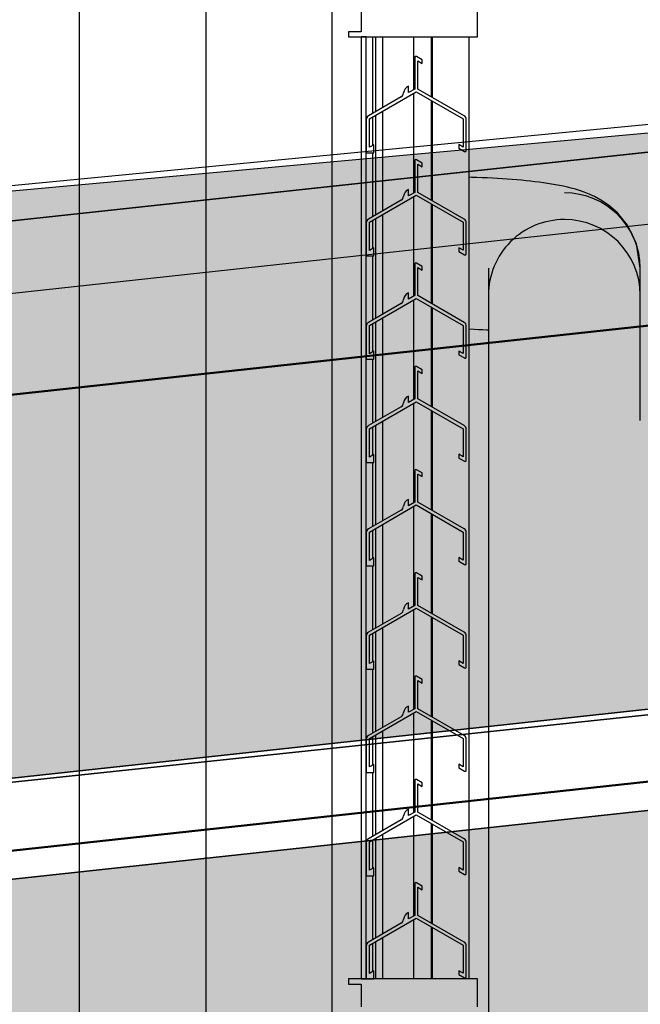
# Model space of a CAD drawing. Extents: x -805 to 3526, y -961 to 1039.
# Tile 85 of 256: x -738.3 to -738.055, y 40.624 to 41.013. Entities that reach past the tile are written whole.
import ezdxf

# ---------------------------------------------------------------- set-up
doc = ezdxf.new("R2010")
doc.units = 0
doc.layers.get('0').update_dxf_attribs({"color": 251})
for name, color, linetype in [('Block 1 cm', 251, 'Continuous'), ('Schnit 1 N', 251, 'Continuous'), ('Schnitt 1', 251, 'Continuous'), ('TTK Text 500', 7, 'Continuous'), ('TTK-P-Abbruch', 40, 'Continuous'), ('TTK-QP-rechts', 251, 'Continuous')]:
    doc.layers.add(name, color=color, linetype=linetype)
for name, color, linetype, lineweight in [('P-HP-Dorsten 2022 - Schnitt - Schnitt 9 rechts der Rampe$0$VE22-087 - Bf_Dorsten-Hervest ModellRevit2021_rvt-1-Schnitt 9$0$A-ROOF', 132, 'Continuous', 9), ('P-HP-Dorsten 2022 - Schnitt - Schnitt 9 rechts der Rampe$0$VE22-087 - Bf_Dorsten-Hervest ModellRevit2021_rvt-1-Schnitt 9$0$A-ROOF-FNSH', 132, 'Continuous', 35), ('TTK-P-Aufzug vorne', 251, 'Continuous', 25), ('VE22-087 - Bf_rvt-1-Schnitt 1$0$A-ROOF', 132, 'Continuous', 9)]:
    doc.layers.add(name, color=color, linetype=linetype, lineweight=lineweight)

# ---------------------------------------------------------------- blocks, each defined once
blk = doc.blocks.new('Aufzug vorne')
at = {"layer": 'TTK-P-Aufzug vorne', "ltscale": 20}
for p, q in [((1.69034, -6348.17136), (1.69034, -6351.74136)), ((1.64034, -6348.26386), (1.64034, -6348.67886)), ((1.74034, -6348.67886), (1.74034, -6348.26386)), ((1.75176, -6348.27436), (1.75176, -6348.28336)), ((1.79776, -6348.28536), (1.79776, -6348.27436)), ((1.75176, -6348.28336), (1.74676, -6348.28336)), ((1.74676, -6348.28336), (1.74676, -6348.28536)), ((1.74676, -6348.28536), (1.79776, -6348.28536)), ((1.75376, -6348.28536), (1.75176, -6348.28536)), ((1.75176, -6348.28536), (1.75176, -6348.65736)), ((1.75376, -6348.65736), (1.75376, -6348.28536)), ((1.75637, -6348.31549), (1.75637, -6348.28536)), ((1.75743, -6348.28536), (1.75743, -6348.31488)), ((1.76036, -6348.31319), (1.76036, -6348.28536)), ((1.77236, -6348.28536), (1.77236, -6348.30626)), ((1.77938, -6348.28536), (1.77938, -6348.30898)), ((1.77939, -6348.28536), (1.77939, -6348.30899)), ((1.77995, -6348.30926), (1.77995, -6348.28536)), ((1.79438, -6348.65736), (1.79438, -6348.28536)), ((1.77589, -6348.29441), (1.77364, -6348.29311)), ((1.77289, -6348.29354), (1.77289, -6348.30596)), ((1.77414, -6348.30596), (1.77414, -6348.29484)), ((1.77414, -6348.29484), (1.77589, -6348.29585)), ((1.77589, -6348.29585), (1.77589, -6348.29441)), ((1.77049, -6348.30734), (1.77049, -6348.30486)), ((1.75499, -6348.31773), (1.77351, -6348.30704)), ((1.77289, -6348.30596), (1.77049, -6348.30734)), ((1.77236, -6348.30771), (1.77236, -6348.34705)), ((1.77351, -6348.30704), (1.79204, -6348.31773)), ((1.79241, -6348.31651), (1.77414, -6348.30596)), ((1.76749, -6348.30907), (1.75463, -6348.3165)), ((1.77938, -6348.31043), (1.77938, -6348.34977)), ((1.77939, -6348.31043), (1.77939, -6348.34977)), ((1.77995, -6348.3501), (1.77995, -6348.31076)), ((1.75743, -6348.31653), (1.75743, -6348.35567)), ((1.76036, -6348.35398), (1.76036, -6348.31463)), ((1.75376, -6348.31801), (1.75376, -6348.33107)), ((1.75499, -6348.32892), (1.75499, -6348.31773)), ((1.75637, -6348.32812), (1.75637, -6348.31693)), ((1.79204, -6348.31773), (1.79204, -6348.32885)), ((1.79329, -6348.33015), (1.79329, -6348.31802)), ((1.75674, -6348.32791), (1.75499, -6348.32892)), ((1.75674, -6348.32935), (1.75674, -6348.32791)), ((1.79204, -6348.32885), (1.79029, -6348.32784)), ((1.79029, -6348.32784), (1.79029, -6348.32928)), ((1.75376, -6348.33107), (1.75674, -6348.33107)), ((1.75637, -6348.35628), (1.75637, -6348.33107)), ((1.75674, -6348.33107), (1.75674, -6348.32935)), ((1.79029, -6348.32928), (1.79254, -6348.33058)), ((1.77289, -6348.33433), (1.77289, -6348.34674)), ((1.77589, -6348.3352), (1.77364, -6348.3339)), ((1.77414, -6348.34674), (1.77414, -6348.33563)), ((1.77414, -6348.33563), (1.77589, -6348.33664)), ((1.77589, -6348.33664), (1.77589, -6348.3352)), ((1.75499, -6348.35852), (1.77351, -6348.34782)), ((1.77049, -6348.34813), (1.77049, -6348.34565)), ((1.77289, -6348.34674), (1.77049, -6348.34813)), ((1.77351, -6348.34782), (1.79204, -6348.35852)), ((1.79241, -6348.35729), (1.77414, -6348.34674)), ((1.76749, -6348.34986), (1.75463, -6348.35728)), ((1.77236, -6348.34849), (1.77236, -6348.38783)), ((1.77938, -6348.35121), (1.77938, -6348.39055)), ((1.77939, -6348.35122), (1.77939, -6348.39056)), ((1.77995, -6348.39088), (1.77995, -6348.35154)), ((1.76036, -6348.39476), (1.76036, -6348.35542)), ((1.75376, -6348.3588), (1.75376, -6348.37186)), ((1.75499, -6348.36971), (1.75499, -6348.35852)), ((1.75637, -6348.36891), (1.75637, -6348.35772)), ((1.75743, -6348.35711), (1.75743, -6348.39645)), ((1.79204, -6348.35852), (1.79204, -6348.36963)), ((1.79329, -6348.37093), (1.79329, -6348.35881)), ((1.75674, -6348.3687), (1.75499, -6348.36971)), ((1.75674, -6348.37014), (1.75674, -6348.3687)), ((1.75674, -6348.37186), (1.75674, -6348.37014)), ((1.79204, -6348.36963), (1.79029, -6348.36862)), ((1.79029, -6348.36862), (1.79029, -6348.37007)), ((1.79029, -6348.37007), (1.79254, -6348.37137)), ((1.75376, -6348.37186), (1.75674, -6348.37186)), ((1.75637, -6348.39706), (1.75637, -6348.37186)), ((1.77589, -6348.37598), (1.77364, -6348.37468)), ((1.77289, -6348.37512), (1.77289, -6348.38753)), ((1.77414, -6348.38753), (1.77414, -6348.37641)), ((1.77414, -6348.37641), (1.77589, -6348.37743)), ((1.77589, -6348.37743), (1.77589, -6348.37598)), ((1.80202, -6348.37671), (1.80202, -6348.38726)), ((1.86202, -6348.38726), (1.86202, -6348.37671)), ((1.77049, -6348.38891), (1.77049, -6348.38643)), ((1.75499, -6348.39931), (1.77351, -6348.38861)), ((1.77289, -6348.38753), (1.77049, -6348.38891)), ((1.77236, -6348.38928), (1.77236, -6348.42862)), ((1.77351, -6348.38861), (1.79204, -6348.39931)), ((1.79241, -6348.39808), (1.77414, -6348.38753)), ((1.76749, -6348.39065), (1.75463, -6348.39807)), ((1.77938, -6348.392), (1.77938, -6348.43134)), ((1.77939, -6348.392), (1.77939, -6348.43135)), ((1.77995, -6348.43167), (1.77995, -6348.39233)), ((1.75743, -6348.3979), (1.75743, -6348.43724)), ((1.76036, -6348.43555), (1.76036, -6348.39621)), ((1.75376, -6348.39958), (1.75376, -6348.41265)), ((1.75499, -6348.41049), (1.75499, -6348.39931)), ((1.75637, -6348.40969), (1.75637, -6348.39851)), ((1.79204, -6348.39931), (1.79204, -6348.41042)), ((1.79329, -6348.41172), (1.79329, -6348.39959)), ((1.75674, -6348.40948), (1.75499, -6348.41049)), ((1.75674, -6348.41093), (1.75674, -6348.40948)), ((1.79204, -6348.41042), (1.79029, -6348.40941)), ((1.79029, -6348.40941), (1.79029, -6348.41085)), ((1.75376, -6348.41265), (1.75674, -6348.41265)), ((1.75637, -6348.43785), (1.75637, -6348.41265)), ((1.75674, -6348.41265), (1.75674, -6348.41093)), ((1.79029, -6348.41085), (1.79254, -6348.41215)), ((1.77289, -6348.4159), (1.77289, -6348.42831)), ((1.77589, -6348.41677), (1.77364, -6348.41547)), ((1.77414, -6348.42831), (1.77414, -6348.4172)), ((1.77414, -6348.4172), (1.77589, -6348.41821)), ((1.77589, -6348.41821), (1.77589, -6348.41677)), ((1.75499, -6348.44009), (1.77351, -6348.4294)), ((1.77049, -6348.4297), (1.77049, -6348.42722)), ((1.77289, -6348.42831), (1.77049, -6348.4297)), ((1.77351, -6348.4294), (1.79204, -6348.44009)), ((1.79241, -6348.43886), (1.77414, -6348.42831)), ((1.76749, -6348.43143), (1.75463, -6348.43885)), ((1.77236, -6348.43006), (1.77236, -6348.4692)), ((1.77938, -6348.43278), (1.77938, -6348.47212)), ((1.77939, -6348.43279), (1.77939, -6348.47213)), ((1.77995, -6348.47245), (1.77995, -6348.43311)), ((1.76036, -6348.47633), (1.76036, -6348.43699)), ((1.80206, -6348.43688), (1.80206, -6351.5926)), ((1.75376, -6348.44037), (1.75376, -6348.45343)), ((1.75499, -6348.45128), (1.75499, -6348.44009)), ((1.75637, -6348.45048), (1.75637, -6348.43929)), ((1.75743, -6348.43868), (1.75743, -6348.47802)), ((1.79204, -6348.44009), (1.79204, -6348.45121)), ((1.79329, -6348.4525), (1.79329, -6348.44038)), ((1.75674, -6348.45027), (1.75499, -6348.45128)), ((1.75674, -6348.45171), (1.75674, -6348.45027)), ((1.75674, -6348.45343), (1.75674, -6348.45171)), ((1.79204, -6348.45121), (1.79029, -6348.45019)), ((1.79029, -6348.45019), (1.79029, -6348.45164)), ((1.79029, -6348.45164), (1.79254, -6348.45294)), ((1.75376, -6348.45343), (1.75674, -6348.45343)), ((1.75637, -6348.47863), (1.75637, -6348.45343)), ((1.77289, -6348.45669), (1.77289, -6348.4691)), ((1.77589, -6348.45755), (1.77364, -6348.45625)), ((1.77414, -6348.4691), (1.77414, -6348.45799)), ((1.77414, -6348.45799), (1.77589, -6348.459)), ((1.77589, -6348.459), (1.77589, -6348.45755)), ((1.77049, -6348.47049), (1.77049, -6348.468)), ((1.76749, -6348.47222), (1.75463, -6348.47964)), ((1.75499, -6348.48088), (1.77351, -6348.47018)), ((1.77289, -6348.4691), (1.77049, -6348.47049)), ((1.77236, -6348.47085), (1.77236, -6348.51019)), ((1.77351, -6348.47018), (1.79204, -6348.48088)), ((1.79241, -6348.47965), (1.77414, -6348.4691)), ((1.77938, -6348.47357), (1.77938, -6348.51282)), ((1.77939, -6348.47357), (1.77939, -6348.51282)), ((1.77995, -6348.51324), (1.77995, -6348.4739)), ((1.75743, -6348.47947), (1.75743, -6348.51881)), ((1.76036, -6348.51712), (1.76036, -6348.47778)), ((1.75376, -6348.48115), (1.75376, -6348.49422)), ((1.75499, -6348.49206), (1.75499, -6348.48088)), ((1.75637, -6348.49101), (1.75637, -6348.48008)), ((1.79204, -6348.48088), (1.79204, -6348.49199)), ((1.79329, -6348.49329), (1.79329, -6348.48117)), ((1.75674, -6348.49105), (1.75499, -6348.49206)), ((1.75674, -6348.4925), (1.75674, -6348.49105)), ((1.79204, -6348.49199), (1.79029, -6348.49098)), ((1.79029, -6348.49098), (1.79029, -6348.49242)), ((1.75376, -6348.49422), (1.75674, -6348.49422)), ((1.75637, -6348.51942), (1.75637, -6348.49422)), ((1.75674, -6348.49422), (1.75674, -6348.4925)), ((1.79029, -6348.49242), (1.79254, -6348.49372)), ((1.77289, -6348.49747), (1.77289, -6348.50989)), ((1.77589, -6348.49834), (1.77364, -6348.49704)), ((1.77414, -6348.50989), (1.77414, -6348.49877)), ((1.77414, -6348.49877), (1.77589, -6348.49978)), ((1.77589, -6348.49978), (1.77589, -6348.49834)), ((1.75499, -6348.52166), (1.77351, -6348.51097)), ((1.77049, -6348.51127), (1.77049, -6348.50879)), ((1.77289, -6348.50989), (1.77049, -6348.51127)), ((1.77351, -6348.51097), (1.79204, -6348.52166)), ((1.79241, -6348.52044), (1.77414, -6348.50989)), ((1.76749, -6348.513), (1.75463, -6348.52042)), ((1.77236, -6348.51163), (1.77236, -6348.55098)), ((1.77938, -6348.51435), (1.77938, -6348.5537)), ((1.77939, -6348.51436), (1.77939, -6348.5537)), ((1.77995, -6348.55403), (1.77995, -6348.51468)), ((1.76036, -6348.5579), (1.76036, -6348.51856)), ((1.75376, -6348.52194), (1.75376, -6348.535)), ((1.75499, -6348.53285), (1.75499, -6348.52166)), ((1.75637, -6348.53205), (1.75637, -6348.52086)), ((1.75743, -6348.52025), (1.75743, -6348.55959)), ((1.79204, -6348.52166), (1.79204, -6348.53278)), ((1.79329, -6348.53408), (1.79329, -6348.52195)), ((1.75674, -6348.53184), (1.75499, -6348.53285)), ((1.75674, -6348.53328), (1.75674, -6348.53184)), ((1.75674, -6348.535), (1.75674, -6348.53328)), ((1.79204, -6348.53278), (1.79029, -6348.53177)), ((1.79029, -6348.53177), (1.79029, -6348.53321)), ((1.79029, -6348.53321), (1.79254, -6348.53451)), ((1.75376, -6348.535), (1.75674, -6348.535)), ((1.75637, -6348.56021), (1.75637, -6348.535)), ((1.77289, -6348.53826), (1.77289, -6348.55067)), ((1.77589, -6348.53912), (1.77364, -6348.53783)), ((1.77414, -6348.55067), (1.77414, -6348.53956)), ((1.77414, -6348.53956), (1.77589, -6348.54057)), ((1.77589, -6348.54057), (1.77589, -6348.53912)), ((1.77049, -6348.55206), (1.77049, -6348.54957)), ((1.76749, -6348.55379), (1.75463, -6348.56121)), ((1.75499, -6348.56245), (1.77351, -6348.55175)), ((1.77289, -6348.55067), (1.77049, -6348.55206)), ((1.77236, -6348.55242), (1.77236, -6348.59176)), ((1.77351, -6348.55175), (1.79204, -6348.56245)), ((1.79241, -6348.56122), (1.77414, -6348.55067)), ((1.77938, -6348.55514), (1.77938, -6348.59448)), ((1.77939, -6348.55515), (1.77939, -6348.59449)), ((1.77995, -6348.59481), (1.77995, -6348.55547)), ((1.75637, -6348.57284), (1.75637, -6348.56165)), ((1.75743, -6348.56104), (1.75743, -6348.60038)), ((1.76036, -6348.59869), (1.76036, -6348.55935)), ((1.75376, -6348.56273), (1.75376, -6348.57579)), ((1.75499, -6348.57364), (1.75499, -6348.56245)), ((1.79204, -6348.56245), (1.79204, -6348.57356)), ((1.79329, -6348.57486), (1.79329, -6348.56274)), ((1.75674, -6348.57263), (1.75499, -6348.57364)), ((1.75674, -6348.57407), (1.75674, -6348.57263)), ((1.79204, -6348.57356), (1.79029, -6348.57255)), ((1.79029, -6348.57255), (1.79029, -6348.574)), ((1.75376, -6348.57579), (1.75674, -6348.57579)), ((1.75637, -6348.60099), (1.75637, -6348.57579)), ((1.75674, -6348.57579), (1.75674, -6348.57407)), ((1.79029, -6348.574), (1.79254, -6348.57529)), ((1.77289, -6348.57904), (1.77289, -6348.59146)), ((1.77589, -6348.57991), (1.77364, -6348.57861)), ((1.77414, -6348.59146), (1.77414, -6348.58034)), ((1.77414, -6348.58034), (1.77589, -6348.58135)), ((1.77589, -6348.58135), (1.77589, -6348.57991)), ((1.75499, -6348.60323), (1.77351, -6348.59254)), ((1.77049, -6348.59284), (1.77049, -6348.59036)), ((1.77289, -6348.59146), (1.77049, -6348.59284)), ((1.77351, -6348.59254), (1.79204, -6348.60323)), ((1.79241, -6348.60201), (1.77414, -6348.59146)), ((1.76749, -6348.59457), (1.75463, -6348.602)), ((1.77236, -6348.59321), (1.77236, -6348.63255)), ((1.77938, -6348.59593), (1.77938, -6348.63527)), ((1.77939, -6348.59593), (1.77939, -6348.63527)), ((1.77995, -6348.6356), (1.77995, -6348.59626)), ((1.76036, -6348.63948), (1.76036, -6348.60013)), ((1.75376, -6348.60351), (1.75376, -6348.61657)), ((1.75499, -6348.61442), (1.75499, -6348.60323)), ((1.75637, -6348.61362), (1.75637, -6348.60243)), ((1.75743, -6348.60182), (1.75743, -6348.64117)), ((1.79204, -6348.60323), (1.79204, -6348.61435)), ((1.79329, -6348.61565), (1.79329, -6348.60352)), ((1.75674, -6348.61341), (1.75499, -6348.61442)), ((1.75674, -6348.61485), (1.75674, -6348.61341)), ((1.75674, -6348.61657), (1.75674, -6348.61485)), ((1.79204, -6348.61435), (1.79029, -6348.61334)), ((1.79029, -6348.61334), (1.79029, -6348.61478)), ((1.79029, -6348.61478), (1.79254, -6348.61608)), ((1.75376, -6348.61657), (1.75674, -6348.61657)), ((1.75637, -6348.64178), (1.75637, -6348.61657)), ((1.77289, -6348.61983), (1.77289, -6348.63224)), ((1.77589, -6348.6207), (1.77364, -6348.6194)), ((1.77414, -6348.63224), (1.77414, -6348.62113)), ((1.77414, -6348.62113), (1.77589, -6348.62214)), ((1.77589, -6348.62214), (1.77589, -6348.6207)), ((1.77049, -6348.63363), (1.77049, -6348.63115)), ((1.76749, -6348.63536), (1.75463, -6348.64278)), ((1.75499, -6348.64402), (1.77351, -6348.63332)), ((1.77289, -6348.63224), (1.77049, -6348.63363)), ((1.77236, -6348.63399), (1.77236, -6348.65736)), ((1.77351, -6348.63332), (1.79204, -6348.64402)), ((1.79241, -6348.64279), (1.77414, -6348.63224)), ((1.77938, -6348.63671), (1.77938, -6348.65736)), ((1.77939, -6348.63672), (1.77939, -6348.65736)), ((1.77995, -6348.65736), (1.77995, -6348.63704)), ((1.75637, -6348.65441), (1.75637, -6348.64322)), ((1.75743, -6348.64261), (1.75743, -6348.65736)), ((1.76036, -6348.65736), (1.76036, -6348.64092)), ((1.75376, -6348.6443), (1.75376, -6348.65736)), ((1.75499, -6348.65521), (1.75499, -6348.64402)), ((1.79204, -6348.64402), (1.79204, -6348.65513)), ((1.79329, -6348.65643), (1.79329, -6348.64431)), ((1.75674, -6348.6542), (1.75499, -6348.65521)), ((1.75674, -6348.65564), (1.75674, -6348.6542)), ((1.79204, -6348.65513), (1.79029, -6348.65412)), ((1.79029, -6348.65412), (1.79029, -6348.65557)), ((1.79776, -6348.65736), (1.74676, -6348.65736)), ((1.74676, -6348.65736), (1.74676, -6348.65936)), ((1.75176, -6348.65736), (1.75376, -6348.65736)), ((1.75376, -6348.65736), (1.75674, -6348.65736)), ((1.75674, -6348.65736), (1.75674, -6348.65564)), ((1.79029, -6348.65557), (1.79254, -6348.65687)), ((1.79776, -6348.66836), (1.79776, -6348.65736)), ((1.74676, -6348.65936), (1.75176, -6348.65936)), ((1.75176, -6348.65936), (1.75176, -6348.66836))]:
    blk.add_line(p, q, dxfattribs=at)
at = {"layer": 'TTK-P-Aufzug vorne', "ltscale": 20, "flags": 128}
for points in [[(1.86202, -6348.37671), (1.86048, -6348.3671), (1.85692, -6348.35973), (1.85298, -6348.35488), (1.84946, -6348.3518), (1.84648, -6348.34979), (1.84396, -6348.34841), (1.84178, -6348.3474), (1.83983, -6348.34663), (1.83805, -6348.34602), (1.83638, -6348.34551), (1.83477, -6348.34507), (1.83321, -6348.34468), (1.83166, -6348.34434), (1.83011, -6348.34402), (1.82855, -6348.34373), (1.82697, -6348.34346), (1.82537, -6348.34321), (1.82374, -6348.34298), (1.82208, -6348.34275), (1.82038, -6348.34254), (1.81865, -6348.34235), (1.81688, -6348.34216), (1.81508, -6348.34199), (1.81324, -6348.34182), (1.81137, -6348.34167), (1.80947, -6348.34153), (1.80753, -6348.3414), (1.80557, -6348.34128), (1.80358, -6348.34116), (1.80156, -6348.34106), (1.79951, -6348.34097), (1.79745, -6348.34089), (1.79536, -6348.34082), (1.79428, -6348.34079)], [(1.80202, -6348.38726), (1.80202, -6348.38754), (1.80202, -6348.3879), (1.80202, -6348.38834), (1.80202, -6348.38886), (1.80202, -6348.38946), (1.80202, -6348.39013), (1.80202, -6348.39087), (1.80202, -6348.39169), (1.80202, -6348.39259), (1.80202, -6348.39355), (1.80202, -6348.39458), (1.80202, -6348.39568), (1.80202, -6348.39685), (1.80202, -6348.39807), (1.80202, -6348.39937), (1.80202, -6348.40072), (1.80202, -6348.40213), (1.80202, -6348.40359), (1.80202, -6348.40511), (1.80202, -6348.40668), (1.80202, -6348.4083), (1.80202, -6348.40996), (1.80202, -6348.41167), (1.80202, -6348.41341), (1.80202, -6348.4152), (1.80202, -6348.41702), (1.80202, -6348.41887), (1.80202, -6348.42075), (1.80202, -6348.42265), (1.80202, -6348.42458), (1.80202, -6348.42653), (1.80202, -6348.42849), (1.80202, -6348.43047), (1.80202, -6348.43246), (1.80202, -6348.43445), (1.80202, -6348.43645), (1.80202, -6348.43688)], [(1.86202, -6348.43688), (1.86202, -6348.43489), (1.86202, -6348.43289), (1.86202, -6348.4309), (1.86202, -6348.42892), (1.86202, -6348.42695), (1.86202, -6348.425), (1.86202, -6348.42307), (1.86202, -6348.42116), (1.86202, -6348.41927), (1.86202, -6348.41741), (1.86202, -6348.41559), (1.86202, -6348.4138), (1.86202, -6348.41204), (1.86202, -6348.41033), (1.86202, -6348.40865), (1.86202, -6348.40703), (1.86202, -6348.40545), (1.86202, -6348.40392), (1.86202, -6348.40244), (1.86202, -6348.40102), (1.86202, -6348.39965), (1.86202, -6348.39835), (1.86202, -6348.3971), (1.86202, -6348.39593), (1.86202, -6348.39481), (1.86202, -6348.39376), (1.86202, -6348.39279), (1.86202, -6348.39188), (1.86202, -6348.39104), (1.86202, -6348.39028), (1.86202, -6348.3896), (1.86202, -6348.38898), (1.86202, -6348.38845), (1.86202, -6348.38799), (1.86202, -6348.38761), (1.86202, -6348.38731), (1.86202, -6348.38726)], [(1.80222, -6348.40118), (1.80143, -6348.40114), (1.79978, -6348.40105), (1.79809, -6348.40097), (1.79636, -6348.40089), (1.79461, -6348.40083), (1.79428, -6348.40082)]]:
    blk.add_lwpolyline(points, dxfattribs=at)
at = {"layer": 'TTK-P-Aufzug vorne', "ltscale": 20}
for centre, radius, start, end in [((1.77339, -6348.29354), 0.0005, 60, 180), ((1.77149, -6348.30769), 0.003, 109.4712, 175.9442), ((1.7665, -6348.30734), 0.002, 299.5858, 355.9442), ((1.75551, -6348.31801), 0.00175, 120.0002, 180), ((1.79154, -6348.31802), 0.00175, 0, 59.9998), ((1.79279, -6348.33015), 0.0005, 240, 0), ((1.77339, -6348.33433), 0.0005, 60, 180), ((1.77149, -6348.34847), 0.003, 109.4712, 175.9442), ((1.7665, -6348.34812), 0.002, 299.5858, 355.9442), ((1.75551, -6348.3588), 0.00175, 120.0002, 180), ((1.79154, -6348.35881), 0.00175, 0, 59.9998), ((1.79279, -6348.37093), 0.0005, 240, 0), ((1.77339, -6348.37512), 0.0005, 60, 180), ((1.77149, -6348.38926), 0.003, 109.4712, 175.9442), ((1.7665, -6348.38891), 0.002, 299.5858, 355.9442), ((1.75551, -6348.39958), 0.00175, 120.0002, 180), ((1.79154, -6348.39959), 0.00175, 0, 59.9998), ((1.79279, -6348.41172), 0.0005, 240, 0), ((1.77339, -6348.4159), 0.0005, 60, 180), ((1.77149, -6348.43005), 0.003, 109.4712, 175.9442), ((1.7665, -6348.42969), 0.002, 299.5858, 355.9442), ((1.75551, -6348.44037), 0.00175, 120.0002, 180), ((1.79154, -6348.44038), 0.00175, 0, 59.9998), ((1.79279, -6348.4525), 0.0005, 240, 0), ((1.77339, -6348.45669), 0.0005, 60, 180), ((1.77149, -6348.47083), 0.003, 109.4712, 175.9442), ((1.7665, -6348.47048), 0.002, 299.5858, 355.9442), ((1.75551, -6348.48115), 0.00175, 120.0002, 180), ((1.79154, -6348.48117), 0.00175, 0, 59.9998), ((1.79279, -6348.49329), 0.0005, 240, 0), ((1.77339, -6348.49747), 0.0005, 60, 180), ((1.77149, -6348.51162), 0.003, 109.4712, 175.9442), ((1.7665, -6348.51126), 0.002, 299.5858, 355.9442), ((1.75551, -6348.52194), 0.00175, 120.0002, 180), ((1.79154, -6348.52195), 0.00175, 0, 59.9998), ((1.79279, -6348.53408), 0.0005, 240, 0), ((1.77339, -6348.53826), 0.0005, 60, 180), ((1.77149, -6348.5524), 0.003, 109.4712, 175.9442), ((1.7665, -6348.55205), 0.002, 299.5858, 355.9442), ((1.75551, -6348.56273), 0.00175, 120.0002, 180), ((1.79154, -6348.56274), 0.00175, 0, 59.9998), ((1.79279, -6348.57486), 0.0005, 240, 0), ((1.77339, -6348.57904), 0.0005, 60, 180), ((1.77149, -6348.59319), 0.003, 109.4712, 175.9442), ((1.7665, -6348.59284), 0.002, 299.5858, 355.9442), ((1.75551, -6348.60351), 0.00175, 120.0002, 180), ((1.79154, -6348.60352), 0.00175, 0, 59.9998), ((1.79279, -6348.61565), 0.0005, 240, 0), ((1.77339, -6348.61983), 0.0005, 60, 180), ((1.77149, -6348.63397), 0.003, 109.4712, 175.9442), ((1.7665, -6348.63362), 0.002, 299.5858, 355.9442), ((1.75551, -6348.6443), 0.00175, 120.0002, 180), ((1.79154, -6348.64431), 0.00175, 0, 59.9998), ((1.79279, -6348.65643), 0.0005, 240, 0)]:
    blk.add_arc(centre, radius, start, end, dxfattribs=at)
for centre, start_param, end_param in [((1.83202, -6348.37671), 0, 1.570796), ((1.83202, -6348.38726), 1.570796, 3.141593), ((1.83202, -6348.38726), 1.570796, 3.141593), ((1.83202, -6348.38726), 0, 1.570796), ((1.83202, -6348.38726), 0, 1.570796)]:
    blk.add_ellipse(centre, major_axis=(0.03, 0), ratio=0.992546, start_param=start_param, end_param=end_param, dxfattribs=at)
blk = doc.blocks.new('VE22-087 - Bf_rvt-1-Schnitt 1$0$Basisdach_Titanzink - Eindeckung 220_14630586 - Basisdach_Titanzink - Eindeckung 220_14630586-2493442-Schnitt 1')
at = {"layer": 'VE22-087 - Bf_rvt-1-Schnitt 1$0$A-ROOF', "color": 40, "lineweight": 35}
for p, q in [((-8001.47, 40869.73), (-9271.51, 41007.44)), ((-9635.65, 40822.46), (-8001.46, 40649.73))]:
    blk.add_line(p, q, dxfattribs=at)
blk = doc.blocks.new('Schnitt 1 cm')
at = {"layer": 'Schnitt 1', "color": 40, "xscale": 0.001, "yscale": 0.001, "zscale": 0.001}
blk.add_blockref('VE22-087 - Bf_rvt-1-Schnitt 1$0$Basisdach_Titanzink - Eindeckung 220_14630586 - Basisdach_Titanzink - Eindeckung 220_14630586-2493442-Schnitt 1', (9.46314, -33.36243), dxfattribs=at)
blk = doc.blocks.new('Schnitt 1 N')
at = {"layer": 'Schnit 1 N', "color": 40}
for p, q in [((6687.98, 4590.37), (3834.27, 4315.71)), ((4980.29, 4420.59), (3770.36, 4309.86)), ((6619.89, 4338.01), (4000.08, 4054.41)), ((4000.08, 4054.41), (6619.89, 4338.01))]:
    blk.add_line(p, q, dxfattribs=at)
at = {"layer": 'Schnit 1 N', "color": 40, "lineweight": 35}
for p, q in [((4980.29, 4420.59), (3710.26, 4282.88)), ((3710.24, 4062.88), (4980.29, 4200.59))]:
    blk.add_line(p, q, dxfattribs=at)
blk = doc.blocks.new('P-HP-Dorsten 2022 - Schnitt - Schnitt 9 rechts der Rampe')
at = {"layer": 'P-HP-Dorsten 2022 - Schnitt - Schnitt 9 rechts der Rampe$0$VE22-087 - Bf_Dorsten-Hervest ModellRevit2021_rvt-1-Schnitt 9$0$A-ROOF', "color": 251, "lineweight": 50}
for p, q in [((3161.2746, 35240.56982), (3163.75357, 35240.8388)), ((3161.2746, 35240.38982), (3163.75357, 35240.6588))]:
    blk.add_line(p, q, dxfattribs=at)
at = {"layer": 'P-HP-Dorsten 2022 - Schnitt - Schnitt 9 rechts der Rampe$0$VE22-087 - Bf_Dorsten-Hervest ModellRevit2021_rvt-1-Schnitt 9$0$A-ROOF-FNSH', "color": 251, "lineweight": 25}
blk.add_line((3163.32762, 35240.83258), (3161.2746, 35240.60982), dxfattribs=at)

msp = doc.modelspace()

# ---------------------------------------------------------------- block references
at = {"layer": 'TTK Text 500', "color": 251}
msp.add_blockref('Aufzug vorne', (-739.91699, 6389.29119), dxfattribs=at)

# ---------------------------------------------------------------- next in the draw order: hatches: boundary and pattern name
at = {"layer": 'TTK-P-Abbruch', "transparency": 33554483}
h = msp.add_hatch(color=251, dxfattribs=at)
h.dxf.hatch_style = 1
h.paths.add_polyline_path([(-742.12593, 41.16591), (-742.12591, 40.94591), (-740.2783, 40.77602), (-740.27546, 40.77577), (-740.31382, 40.77929), (-742.16426, 40.94943), (-742.12591, 40.94591)])
h.paths.add_polyline_path([(-740.29508, 40.77753), (-740.27546, 40.77577), (-738.88048, 40.65054), (-738.87884, 40.65072), (-738.89842, 40.65215)], flags=17)
h.paths.add_polyline_path([(-735.90111, 41.17821), (-735.90112, 40.9582), (-737.61202, 40.78808), (-738.87776, 40.65084), (-738.87882, 40.65039), (-740.27546, 40.77576), (-742.12591, 40.94591), (-742.12593, 41.16591), (-742.07782, 41.19562), (-738.82317, 40.8957), (-738.81873, 40.8977), (-737.60059, 41.00918)])
h.paths.add_polyline_path([(-738.87883, 40.87072), (-738.87883, 40.87039), (-738.88048, 40.87054), (-737.6088, 41.00843), (-737.6088, 40.78843), (-737.6088, 41.00843)], flags=16)
edge = h.paths.add_edge_path()
edge.add_ellipse((-740.27527, 39.66483), major_axis=(0.01604, 0.01604), ratio=1, start_angle=-5.4982, end_angle=95.4982, ccw=False)
edge.add_line((-740.25777, 39.67926), (-740.14708, 39.48753))
edge.add_line((-740.14708, 39.48753), (-740.14708, 39.5904))
edge.add_line((-740.14708, 39.5904), (-740.13333, 39.8954))
edge.add_line((-740.13333, 39.8954), (-740.13039, 39.9534))
edge.add_line((-740.13039, 39.9534), (-740.1164, 40.00977))
edge.add_line((-740.1164, 40.00977), (-740.09189, 40.06242))
edge.add_line((-740.09189, 40.06242), (-740.05776, 40.1094))
edge.add_line((-740.05776, 40.1094), (-740.01527, 40.14899))
edge.add_line((-740.01527, 40.14899), (-739.96598, 40.17971))
edge.add_line((-739.96598, 40.17971), (-739.91174, 40.20043))
edge.add_line((-739.91174, 40.20043), (-739.91174, 40.21043))
edge.add_line((-739.91174, 40.21043), (-739.82781, 40.22559))
edge.add_line((-739.82781, 40.22559), (-739.20288, 40.22559))
edge.add_line((-739.20288, 40.22559), (-739.19603, 40.2208))
edge.add_line((-739.19603, 40.2208), (-738.49883, 40.2208))
edge.add_line((-738.49883, 40.2208), (-738.48883, 40.23812))
edge.add_line((-738.48883, 40.23812), (-737.84389, 40.23812))
edge.add_line((-737.84389, 40.23812), (-737.6961, 40.21206))
edge.add_line((-737.6961, 40.21206), (-737.68375, 40.16596))
edge.add_line((-737.68375, 40.16596), (-737.64471, 40.13213))
edge.add_line((-737.64471, 40.13213), (-737.61204, 40.09211))
edge.add_line((-737.61204, 40.09211), (-737.58669, 40.0471))
edge.add_line((-737.58669, 40.0471), (-737.56941, 39.99841))
edge.add_line((-737.56941, 39.99841), (-737.56072, 39.94749))
edge.add_line((-737.56072, 39.94749), (-737.55362, 39.61355))
edge.add_line((-737.55362, 39.61355), (-737.54396, 39.61096))
edge.add_line((-737.54396, 39.61096), (-737.54324, 39.55837))
edge.add_line((-737.54324, 39.55837), (-737.43331, 39.74877))
edge.add_ellipse((-737.41581, 39.73435), major_axis=(-0.01604, 0.01604), ratio=1, start_angle=264.5018, end_angle=365.4982, ccw=False)
edge.add_line((-737.39831, 39.74877), (-737.3308, 39.63184))
edge.add_line((-737.3308, 39.63184), (-737.3308, 39.9827))
edge.add_line((-737.3308, 39.9827), (-737.31914, 40.0663))
edge.add_line((-737.31914, 40.0663), (-737.29522, 40.14725))
edge.add_line((-737.29522, 40.14725), (-737.25959, 40.22377))
edge.add_line((-737.25959, 40.22377), (-737.21302, 40.29417))
edge.add_line((-737.21302, 40.29417), (-737.15654, 40.3569))
edge.add_line((-737.15654, 40.3569), (-737.0914, 40.41058))
edge.add_line((-737.0914, 40.41058), (-737.01903, 40.45402))
edge.add_line((-737.01903, 40.45402), (-736.94103, 40.48627))
edge.add_line((-736.94103, 40.48627), (-736.85911, 40.50661))
edge.add_line((-736.85911, 40.50661), (-736.4126, 40.58285))
edge.add_line((-736.4126, 40.58285), (-736.402, 40.59346))
edge.add_line((-736.402, 40.59346), (-735.94172, 40.67205))
edge.add_line((-735.94172, 40.67205), (-735.96919, 40.92585))
edge.add_line((-735.96919, 40.92585), (-738.58901, 40.64224))
edge.add_line((-738.58901, 40.64224), (-739.08388, 40.63361))
edge.add_line((-739.08388, 40.63361), (-739.36254, 40.66068))
edge.add_line((-739.36254, 40.66068), (-741.83452, 40.90084))
edge.add_line((-741.83452, 40.90084), (-741.83452, 40.62929))
edge.add_line((-741.83452, 40.62929), (-741.09209, 40.52039))
edge.add_line((-741.09209, 40.52039), (-741.09209, 40.50539))
edge.add_line((-741.09209, 40.50539), (-740.85507, 40.46784))
edge.add_line((-740.85507, 40.46784), (-740.77814, 40.45409))
edge.add_line((-740.77814, 40.45409), (-740.7039, 40.42967))
edge.add_line((-740.7039, 40.42967), (-740.63382, 40.39506))
edge.add_line((-740.63382, 40.39506), (-740.5693, 40.35096))
edge.add_line((-740.5693, 40.35096), (-740.51161, 40.29824))
edge.add_line((-740.51161, 40.29824), (-740.46189, 40.23793))
edge.add_line((-740.46189, 40.23793), (-740.42113, 40.17124))
edge.add_line((-740.42113, 40.17124), (-740.39014, 40.09949))
edge.add_line((-740.39014, 40.09949), (-740.36952, 40.0241))
edge.add_line((-740.36952, 40.0241), (-740.3597, 39.94656))
edge.add_line((-740.3597, 39.94656), (-740.3597, 39.59656))
edge.add_line((-740.3597, 39.59656), (-740.34308, 39.59211))
edge.add_line((-740.34308, 39.59211), (-740.29277, 39.67926))
h.paths.add_polyline_path([(-737.33833, 39.38777), (-737.5409, 39.38777), (-737.51982, 37.85112), (-737.54003, 36.83131), (-737.28716, 36.80591), (-737.32065, 38.0983)])
h.paths.add_polyline_path([(-740.14708, 39.31825), (-740.35044, 39.31825), (-740.35044, 39.17392), (-740.37111, 37.39404), (-740.38282, 36.78173), (-741.88945, 36.76704), (-741.88574, 36.61602), (-741.58954, 36.58802), (-741.54965, 36.33616), (-740.26495, 36.34161), (-740.19096, 36.52255), (-740.19096, 36.3585), (-737.52951, 36.33137), (-736.00469, 36.48443), (-735.9832, 36.6375), (-735.81267, 36.67807), (-735.80115, 36.80042), (-737.54003, 36.83131), (-740.14708, 36.83131)])

# ---------------------------------------------------------------- next in the draw order: block references
at = {"color": 251, "xscale": 0.001, "yscale": 0.001, "zscale": 0.001}
msp.add_blockref('Schnitt 1 N', (-742.58909, 36.58784), dxfattribs=at)
at = {"layer": 'Block 1 cm', "color": 251, "xscale": -1}
msp.add_blockref('Schnitt 1 cm', (-737.41717, 33.36342), dxfattribs=at)
at = {"layer": 'TTK-QP-rechts', "color": 251}
msp.add_blockref('P-HP-Dorsten 2022 - Schnitt - Schnitt 9 rechts der Rampe', (-3900.12791, -35199.76501), dxfattribs=at)

doc.saveas('drawing.dxf')
